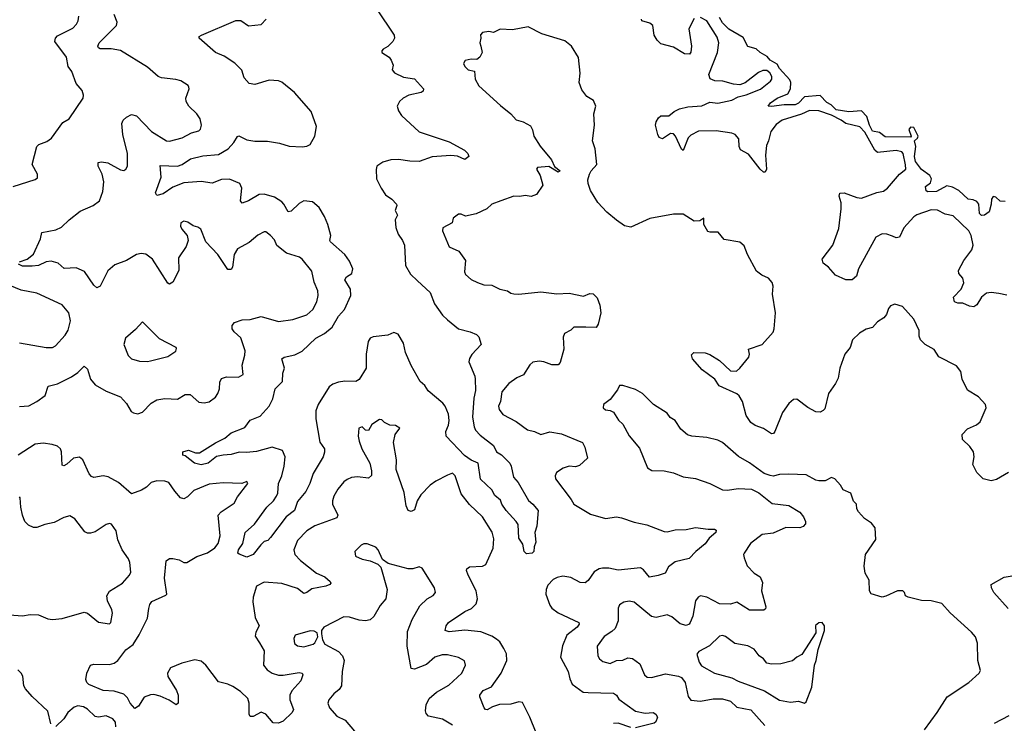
# Model space of a CAD drawing. Extents: x 1892934 to 2008621, y 567149 to 683290.
# Tile 134 of 256: x 1928487 to 1934719, y 643167 to 647622. Entities that reach past the tile are written whole.
import ezdxf

# ---------------------------------------------------------------- set-up
doc = ezdxf.new("R2010")
doc.units = 0

msp = doc.modelspace()

# ---------------------------------------------------------------- linework, layer by layer
at = {"layer": '0CON20XD'}
for points in [[(1930745, 647690.9), (1930855.9, 647525), (1930858, 647505), (1930849.4, 647485), (1930817.6, 647452.4), (1930787.1, 647435), (1930778.1, 647425), (1930779.4, 647415), (1930824.4, 647385), (1930837.8, 647365), (1930850.8, 647335), (1930844.2, 647305), (1930858, 647285), (1930915, 647257.3), (1930985, 647247.5), (1931041.5, 647185), (1931039.8, 647170.2), (1931028.7, 647161.3), (1930950, 647145), (1930914.7, 647125.3), (1930891.2, 647105), (1930876.2, 647075), (1930884, 647045), (1930904, 647015), (1931015, 646911.4), (1931205, 646849.4), (1931302, 646795), (1931324, 646775), (1931330, 646755), (1931305, 646736), (1931258, 646758), (1931215, 646762.7), (1931097, 646753), (1931015, 646723.9), (1930955.3, 646725.3), (1930885, 646737.9), (1930835, 646734.4), (1930785, 646720), (1930748, 646695), (1930743, 646673), (1930745.7, 646615), (1930775.6, 646555), (1930802.2, 646512.2), (1930842.5, 646485), (1930870.8, 646455), (1930872.9, 646445), (1930862.5, 646415), (1930877.5, 646385), (1930862.5, 646355), (1930866.6, 646306.6), (1930881.9, 646265), (1930910, 646225), (1930922.9, 646195), (1930928.1, 646065), (1930960.6, 646010.6), (1931005, 645968.1), (1931085.6, 645895), (1931112.2, 645822.2), (1931162.3, 645752.3), (1931195, 645721.4), (1931263.3, 645665), (1931337.5, 645645), (1931378.3, 645628.3), (1931393.3, 645615), (1931406.7, 645565), (1931347.4, 645502.6), (1931332.9, 645477.1), (1931328.9, 645455), (1931366.9, 645365), (1931370, 645345), (1931370.9, 645275), (1931361.3, 645225), (1931352.5, 645105), (1931362.2, 645045), (1931372.3, 645022.3), (1931400.6, 644990.6), (1931486.4, 644926.4), (1931504.2, 644885), (1931536.8, 644866.8), (1931588, 644815), (1931598, 644795), (1931612.5, 644725), (1931642.3, 644692.3), (1931707.7, 644577.7), (1931733.8, 644555), (1931768.8, 644515), (1931758.8, 644415), (1931746.7, 644375), (1931753.3, 644315), (1931742.5, 644285), (1931740, 644255), (1931730, 644245), (1931695, 644240), (1931680, 644255), (1931671.7, 644301.7), (1931645, 644340), (1931641.2, 644425), (1931630, 644445), (1931565, 644514), (1931538.6, 644555), (1931530, 644580), (1931495, 644609.2), (1931475.5, 644645.5), (1931403.7, 644713.7), (1931388.6, 644815), (1931345, 644833.5), (1931301.9, 644861.9), (1931185.8, 644985), (1931183.1, 645015), (1931201.5, 645055), (1931204.6, 645085), (1931200, 645125), (1931178.9, 645175), (1931164.6, 645195), (1931073, 645273), (1931050.3, 645305), (1931021.4, 645331.4), (1930965, 645433.6), (1930927.9, 645515), (1930916, 645575), (1930881.1, 645631.1), (1930855, 645641.2), (1930816.3, 645623.7), (1930723.8, 645615), (1930704.7, 645605.3), (1930691.5, 645585), (1930679.6, 645505), (1930679.2, 645415), (1930635, 645344.4), (1930615, 645331.9), (1930545, 645332.8), (1930505, 645326.4), (1930468.6, 645315), (1930445, 645297.8), (1930376.4, 645185), (1930361.1, 645145), (1930361.5, 645095), (1930387.3, 644947.3), (1930416, 644905), (1930416.8, 644883.2), (1930406.9, 644855), (1930345, 644748), (1930323.3, 644685), (1930297.5, 644635), (1930245, 644570.8), (1930225.8, 644515), (1930174, 644475), (1930075, 644343.3), (1930057.5, 644325), (1930035, 644317.5), (1930013, 644297), (1929965, 644236.7), (1929925, 644218.6), (1929875, 644237.5), (1929867.5, 644245), (1929871.2, 644265), (1929898.8, 644305), (1929914.2, 644375), (1929972.8, 644427.2), (1930050.4, 644535), (1930092.1, 644575), (1930112.5, 644605), (1930120, 644625), (1930124.5, 644685), (1930146.3, 644733.7), (1930160.9, 644795), (1930167.9, 644855), (1930150, 644895), (1930085, 644916.2), (1929985, 644888.2), (1929921.7, 644881.7), (1929875, 644884.5), (1929825, 644869.1), (1929775, 644864.4)], [(1928444.6, 646565.4), (1928585, 646610), (1928599.3, 646620.7), (1928600, 646645), (1928566, 646705), (1928595, 646820), (1928607.3, 646832.7), (1928659.1, 646850.9), (1928688.1, 646871.9), (1928759.1, 646970.9), (1928800, 646995), (1928887.5, 647125), (1928891.4, 647145), (1928883, 647173), (1928845, 647218.8), (1928816.7, 647295), (1928793.1, 647325), (1928782.9, 647385), (1928709.5, 647485), (1928713.3, 647505), (1928725, 647520.6), (1928775.8, 647545), (1928822.4, 647567.6), (1928846.9, 647593.1), (1928855.9, 647615.9), (1928860.6, 647645)], [(1928485, 646090), (1928535, 646106.7), (1928575, 646137.1), (1928617.5, 646235), (1928626.7, 646275), (1928715, 646291.9), (1928752.1, 646307.9), (1928798.8, 646355), (1928870, 646410), (1928951.2, 646445), (1928990.8, 646475), (1929013.3, 646535), (1929018.2, 646595), (1929009.5, 646645), (1928982.9, 646695), (1928982.9, 646717.1), (1929005, 646722.5), (1929045, 646715.8), (1929125, 646671.2), (1929145, 646666.7), (1929157.5, 646675), (1929168.8, 646695), (1929168.6, 646775), (1929140, 646895), (1929132.5, 646965), (1929140.8, 646985), (1929162.5, 647005), (1929195, 647021.9), (1929225, 647013.1), (1929320, 646915), (1929415.8, 646854.2), (1929435, 646852.9), (1929515, 646874.5), (1929573.9, 646906.1), (1929621.5, 646918.5), (1929631.7, 646928.3), (1929638.2, 646955), (1929628.9, 646995), (1929607.1, 647027.1), (1929557.5, 647075), (1929540, 647105), (1929538, 647125), (1929560, 647185), (1929557.5, 647195), (1929552.5, 647205), (1929507.5, 647235), (1929475, 647244.2), (1929385, 647254.4), (1929362.6, 647262.6), (1929295, 647322.2), (1929125, 647426.9), (1929065, 647437.7), (1928995, 647437.5), (1928985, 647443.8), (1928980.8, 647455), (1928989.4, 647475), (1929099.4, 647585), (1929102.7, 647607.3), (1929085.6, 647655)], [(1929775, 644864.4), (1929732.7, 644857.3), (1929680, 644815), (1929635, 644803.3), (1929593.3, 644815), (1929535, 644860), (1929520, 644865), (1929520, 644885), (1929555, 644896.7), (1929598.8, 644878.8), (1929625, 644880), (1929725, 644943.1), (1929785, 644971.9), (1929825, 645005.6), (1929910.7, 645039.3), (1929944.4, 645085.6), (1930007.9, 645112.1), (1930065.7, 645175), (1930088.3, 645221.7), (1930103.3, 645285), (1930149.1, 645330.9), (1930151.9, 645385), (1930162.9, 645415), (1930146.2, 645475), (1930160, 645485), (1930228.9, 645501.1), (1930275, 645522.5), (1930360.8, 645605), (1930415, 645634.6), (1930464.2, 645675.8), (1930503.8, 645745), (1930541.8, 645788.2), (1930582.5, 645875), (1930580.9, 645915), (1930544.4, 645975), (1930555, 645994.3), (1930588.6, 646015), (1930595.5, 646045), (1930575, 646092.5), (1930545, 646134.4), (1930453.8, 646215), (1930449.6, 646225), (1930455.3, 646255), (1930436.9, 646325), (1930416, 646376), (1930382.5, 646432.5), (1930339.2, 646469.2), (1930285, 646475.4), (1930255, 646458.5), (1930205, 646410), (1930185.6, 646405.6), (1930159.5, 646455), (1930145, 646469.1), (1930098.5, 646498.5), (1930035, 646517.7), (1930002, 646515), (1929935, 646474.5), (1929895, 646460.8), (1929884.6, 646475), (1929893.6, 646555), (1929880, 646585), (1929815, 646611.6), (1929765, 646610.4), (1929705, 646588), (1929635, 646596.6), (1929525, 646588.2), (1929455, 646562.1), (1929395, 646519.5), (1929355, 646510), (1929346.2, 646525), (1929382.7, 646625), (1929375, 646698.8), (1929485, 646694.6), (1929514.1, 646705.9), (1929568.3, 646741.7), (1929645, 646759.6), (1929745, 646769.6), (1929807.1, 646805), (1929841.9, 646845), (1929865, 646883.3), (1929874.1, 646885.9), (1929925, 646860.8), (1929975, 646854), (1930055, 646854), (1930131.2, 646841.2), (1930191.5, 646821.5), (1930275, 646817.7), (1930305, 646820.9), (1930325, 646831.9), (1930355.3, 646884.7), (1930364.7, 646945), (1930331, 647041), (1930225, 647161.4), (1930145, 647227.5), (1930125, 647235.7), (1930065, 647238.6), (1929975, 647211.4), (1929938.8, 647218.8), (1929907.5, 647255), (1929893, 647303), (1929847.6, 647347.6), (1929781.1, 647391.1), (1929726.2, 647415), (1929622.5, 647505), (1929622.5, 647515), (1929636.4, 647523.6), (1929855, 647618), (1929887.3, 647617.3), (1929935, 647584.2), (1930015, 647591.2), (1930045.7, 647625)], [(1932755, 647629.5), (1932721.8, 647565), (1932738.4, 647455), (1932734.3, 647415.7), (1932727.1, 647402.9), (1932695, 647405.7), (1932625, 647448.5), (1932545, 647469.7), (1932522.4, 647492.4), (1932502.9, 647525), (1932493.3, 647585), (1932475, 647600.8), (1932425, 647614.4), (1932422.5, 647625)], [(1934735, 645878.9), (1934685, 645889.4), (1934635, 645895.7), (1934605, 645890.4), (1934575.3, 645864.7), (1934543.9, 645816.1), (1934525, 645804.4), (1934497.3, 645807.3), (1934456.2, 645826.2), (1934425, 645827.1), (1934404, 645835), (1934398, 645865), (1934445, 645915.8), (1934462.9, 645955), (1934455.7, 645985), (1934430, 646015), (1934429.2, 646035), (1934463, 646097), (1934513.4, 646165), (1934521.9, 646195), (1934509.6, 646255), (1934494.6, 646285), (1934395, 646379.6), (1934345, 646391.1), (1934295, 646416.6), (1934255, 646418.2), (1934165, 646386.4), (1934145, 646373.9), (1934083.3, 646305), (1934055, 646245.8), (1934035, 646240.8), (1934010.5, 646250.5), (1933975, 646263.3), (1933945, 646266.2), (1933906.5, 646245), (1933796.5, 646045), (1933782.4, 645997.6), (1933755.2, 645974.8), (1933715, 645976), (1933650, 646005), (1933605.8, 646055.8), (1933571.2, 646081.2), (1933565.4, 646105), (1933633.6, 646195), (1933670.6, 646299.4), (1933686.2, 646425), (1933685, 646462.5), (1933672.9, 646505), (1933677.3, 646522.7), (1933705, 646526.4), (1933785, 646496.9), (1933815, 646493.1), (1933912.8, 646527.2), (1933955, 646535.7), (1933980, 646555), (1934056, 646644), (1934094.7, 646675), (1934093.9, 646703.9), (1934079.1, 646775), (1934070.6, 646785), (1934035, 646793.1), (1933915, 646781.8), (1933900, 646795), (1933835, 646910.3), (1933805, 646944.2), (1933715, 646964.3), (1933686.3, 646986.3), (1933625, 647017.4), (1933545, 647045.3), (1933485, 647047), (1933435, 647023.6), (1933313.5, 646986.5), (1933275, 646958.5), (1933240.7, 646915), (1933226.6, 646855), (1933213.2, 646825), (1933206.8, 646765), (1933213.9, 646676.1), (1933205, 646657.5), (1933195, 646656.7), (1933173.8, 646675), (1933100.2, 646770.2), (1933048.3, 646798.3), (1933039.4, 646819.4), (1933038.5, 646868.5), (1933014.6, 646894.6), (1932993.2, 646903.2), (1932895, 646918.7), (1932782.9, 646917.1), (1932735, 646891.9), (1932718.1, 646875), (1932685, 646793.3), (1932675, 646802.5), (1932637.8, 646885), (1932625, 646898.9), (1932605, 646901.1), (1932555, 646868.2), (1932535, 646875.6), (1932524.7, 646894.7), (1932511.8, 646955), (1932514.5, 646975), (1932529.7, 647000.3), (1932545, 647012.5), (1932595, 647013.6), (1932628.6, 647041.4), (1932662.7, 647057.3), (1932715, 647069.6), (1932805, 647077.5), (1932855, 647099.3), (1932905, 647094.5), (1932995, 647111.8), (1933035, 647134.6), (1933085, 647145.5), (1933175, 647183.2), (1933238.1, 647231.9), (1933246.8, 647245), (1933248.2, 647261.8), (1933235, 647286.5), (1933215, 647300.8), (1933190.1, 647299.9), (1933162.5, 647287.5), (1933078, 647222), (1933045, 647210), (1933004, 647214), (1932936.8, 647233.2), (1932885.7, 647235.7), (1932857.3, 647247.3), (1932847.5, 647275), (1932904.3, 647414.3), (1932912.1, 647475), (1932900.8, 647510.8), (1932835.3, 647615), (1932795, 647636.2)], [(1934725, 646470), (1934693, 646473), (1934665, 646497.5), (1934648.3, 646501.7), (1934637.5, 646485), (1934636.4, 646453.6), (1934622.5, 646405), (1934592.5, 646385), (1934575, 646382.5), (1934562.5, 646395), (1934557.5, 646455), (1934545, 646470), (1934521.7, 646481.7), (1934490, 646485), (1934430.5, 646540.5), (1934391.7, 646561.7), (1934355, 646570.8), (1934290, 646535), (1934235, 646531.2), (1934225, 646537.5), (1934220, 646565), (1934250.8, 646589.2), (1934258.8, 646615), (1934246.5, 646636.5), (1934195, 646673.5), (1934156.2, 646725), (1934150.7, 646755), (1934158.9, 646818.9), (1934150, 646855), (1934168.8, 646871.2), (1934174.4, 646885), (1934145, 646939.1), (1934125, 646941.5), (1934113.6, 646926.4), (1934129.2, 646885), (1934125, 646878.8), (1933965, 646880.4), (1933928.3, 646908.2), (1933885, 646916.2), (1933865.3, 646955), (1933848.5, 647008.5), (1933815, 647044.4), (1933735, 647038.8), (1933655, 647051.7), (1933622.1, 647082.1), (1933595, 647097.1), (1933552.7, 647142.7), (1933455, 647134.5), (1933415.8, 647094.2), (1933395, 647083.8), (1933325, 647084), (1933245, 647071.5), (1933224.1, 647074.1), (1933238.6, 647095), (1933280.6, 647125), (1933347.7, 647152.3), (1933365.7, 647184.3), (1933367.3, 647225), (1933361.3, 647241.3), (1933295, 647313.8), (1933280.8, 647340.8), (1933236.1, 647365), (1933218.4, 647388.4), (1933172.7, 647415), (1933147.7, 647437.7), (1933095, 647452.9), (1933065, 647510), (1932975, 647562.4), (1932935, 647601.4), (1932916.5, 647636.6)], [(1934499.8, 644919.8), (1934454.4, 644965), (1934452.5, 644995), (1934485, 645031.1), (1934543.4, 645056.6), (1934566.2, 645075), (1934603.3, 645165), (1934600, 645185), (1934555, 645233.3), (1934485, 645276.7), (1934452.9, 645345), (1934444.2, 645395), (1934415, 645431.2), (1934305, 645486.7), (1934275, 645533.3), (1934217.5, 645565), (1934187.5, 645595), (1934179.3, 645619.3), (1934178.8, 645655), (1934146.2, 645725), (1934075, 645806.2), (1934025, 645820), (1933999.3, 645810.7), (1933986.4, 645793.6), (1933973.3, 645755), (1933956.7, 645735), (1933915, 645710), (1933885, 645672.5), (1933845, 645662.5), (1933801.7, 645638.3), (1933757.5, 645595), (1933743.6, 645546.4), (1933710, 645505), (1933677.5, 645415), (1933667.3, 645352.7), (1933650.6, 645319.4), (1933606.2, 645255), (1933582.5, 645157.5), (1933573, 645147), (1933553.3, 645136.7), (1933525, 645139.2), (1933475, 645165.6), (1933405, 645218.8), (1933385, 645217.5), (1933355, 645192), (1933314.2, 645135), (1933265.9, 645014.1), (1933257.1, 645002.9), (1933245, 645000.8), (1933193.8, 645033.8), (1933142.6, 645052.6), (1933115, 645070.8), (1933085.7, 645115), (1933062.5, 645205), (1933041.2, 645241.2), (1933025, 645254), (1932913.2, 645303.2), (1932886.7, 645345), (1932805.8, 645405.8), (1932746, 645475), (1932739.3, 645500.7), (1932752.5, 645515), (1932825, 645513.3), (1932855, 645502.5), (1932915, 645464.5), (1932985, 645398), (1933024.3, 645395.7), (1933044.5, 645415.5), (1933102.5, 645485), (1933106, 645505), (1933100, 645535), (1933186.2, 645565), (1933255, 645644), (1933261.9, 645665), (1933270, 645765), (1933250.6, 645885), (1933256.4, 645935), (1933248.9, 645958.9), (1933225.8, 645985.8), (1933183.3, 646005), (1933149.7, 646029.7), (1933093.8, 646135), (1933071.2, 646191.2), (1933045, 646212.5), (1932945, 646230), (1932907.7, 646277.7), (1932856.1, 646276.1), (1932841.7, 646281.7), (1932817.5, 646325), (1932816.4, 646366.4), (1932791.7, 646348.3), (1932755, 646347.5), (1932685, 646390), (1932625, 646391.2), (1932475, 646363.8), (1932355, 646308.6), (1932315, 646316.7), (1932265, 646353.8), (1932202.9, 646402.9), (1932145.6, 646465), (1932100.5, 646540.5), (1932083.8, 646585), (1932081.7, 646608.3), (1932093.3, 646645), (1932103.3, 646665), (1932140, 646705), (1932128, 646805), (1932111.2, 646855), (1932125.7, 646955), (1932121.4, 647025), (1932133.3, 647075), (1932119.5, 647109.5), (1932076.1, 647136.1), (1932045, 647177.5), (1932028, 647225), (1932033.9, 647283.9), (1932023, 647383), (1931978.8, 647455), (1931937.6, 647487.6), (1931792.4, 647532.4), (1931705, 647576), (1931605, 647558.8), (1931527, 647563), (1931485, 647540), (1931455, 647547.5), (1931415, 647540), (1931404.2, 647525.8), (1931406.2, 647505), (1931399.2, 647475), (1931405.8, 647455), (1931412.9, 647415), (1931400, 647385), (1931380.3, 647369.7), (1931345, 647373.1), (1931306.8, 647363.2), (1931295.7, 647345), (1931303.8, 647325), (1931325, 647304), (1931365.3, 647295.3), (1931368.7, 647245), (1931393.1, 647203.1), (1931528.8, 647078.8), (1931595.9, 647025.9), (1931628, 646988), (1931673.3, 646975), (1931719.5, 646949.5), (1931732, 646925), (1931740.6, 646885), (1931780.5, 646820.5), (1931853.3, 646735), (1931871.7, 646691.7), (1931907.5, 646665), (1931895, 646657.5), (1931835, 646692.5), (1931763, 646687), (1931757.5, 646675), (1931780, 646635), (1931798.8, 646575), (1931756.7, 646515), (1931725, 646503.3), (1931685, 646510), (1931652.7, 646502.7), (1931615, 646505.7), (1931532.5, 646475), (1931475, 646453.8), (1931443.3, 646425), (1931375, 646392), (1931307.5, 646377.5), (1931281.7, 646391.7), (1931265, 646391.2), (1931231.2, 646365), (1931223.3, 646335), (1931165.8, 646304.2), (1931162, 646285), (1931204, 646184), (1931266.4, 646156.4), (1931308.1, 646098.1), (1931302.9, 646025), (1931309.1, 646009.1), (1931345, 645978), (1931385, 645957.5), (1931425, 645944), (1931475, 645941.4), (1931525, 645915.5), (1931575, 645906.2), (1931595, 645891.2), (1931615, 645886.2), (1931645, 645884), (1931785, 645898.8), (1931885.9, 645885.9), (1931965, 645890), (1932055, 645871.8), (1932095, 645888.1), (1932116.8, 645886.8), (1932141.2, 645861.2), (1932158.8, 645815), (1932164, 645765), (1932148.8, 645695), (1932135, 645673.3), (1932070, 645675), (1931995, 645675.8), (1931975, 645656.2), (1931935.7, 645634.3), (1931927.3, 645612.7), (1931931.4, 645535), (1931908.3, 645451.7), (1931895, 645436.2), (1931855, 645435.8), (1931805, 645456.2), (1931775, 645460), (1931735, 645453.3), (1931715, 645436.7), (1931675, 645372.9), (1931634.2, 645355), (1931581.8, 645318.2), (1931537.3, 645265), (1931529.4, 645205), (1931517.5, 645175), (1931520.8, 645155), (1931545, 645121.4), (1931628.2, 645078.2), (1931701.2, 645025), (1931745, 645015.4), (1931785, 644996.4), (1931842.9, 645012.9), (1931915, 645000), (1932048.8, 644945), (1932064.2, 644915), (1932080, 644845), (1932030.2, 644799.8), (1932005, 644792), (1931965, 644795.3), (1931927.4, 644782.6), (1931883.3, 644755), (1931875.6, 644735), (1931878.1, 644715), (1931976.7, 644585), (1931993.8, 644553.8), (1932100.4, 644490.4), (1932195, 644464.5), (1932264.5, 644474.5), (1932295, 644468.9), (1932375, 644440), (1932455, 644424.4), (1932565, 644380.5), (1932585, 644378.9), (1932635, 644393.1), (1932705, 644394.4), (1932765, 644407.1), (1932844.2, 644395.8), (1932885, 644396.2), (1932895, 644390), (1932892.5, 644375), (1932850.8, 644339.2), (1932825, 644302.7), (1932766.2, 644255), (1932725, 644210), (1932635, 644188.6), (1932592.6, 644157.4), (1932571.5, 644118.5), (1932527.1, 644102.9), (1932472.7, 644092.7), (1932435, 644138.6), (1932415, 644150.6), (1932275, 644136.2), (1932215, 644148.8), (1932175, 644148.5), (1932155, 644145.5), (1932123, 644127), (1932085, 644071.9), (1932065, 644057.5), (1932035, 644059.6), (1931975, 644091.1), (1931925, 644098.2), (1931889.5, 644090.5), (1931863, 644077), (1931828.8, 644041.2), (1931819.1, 644015), (1931817.5, 643985), (1931842.1, 643915), (1931855, 643895.7), (1931895, 643867.5), (1932026.2, 643805), (1932028, 643795), (1932015.7, 643775), (1931950.6, 643725), (1931922.3, 643657.7), (1931910.2, 643585), (1931958.9, 643495), (1931968.3, 643448.3), (1931983.8, 643415), (1932053.1, 643365), (1932085, 643361.2), (1932245, 643358), (1932263.8, 643345), (1932279.7, 643319.7), (1932384.6, 643244.6), (1932445, 643230.4), (1932495.6, 643235.6), (1932513.8, 643225), (1932523.8, 643205), (1932513.2, 643176.8), (1932501.7, 643168.3), (1932385, 643138.3)], [(1928485, 645172.1), (1928545, 645178.1), (1928596.2, 645205), (1928647, 645243), (1928667.7, 645302.3), (1928725, 645315.6), (1928815, 645360), (1928855, 645388.9), (1928895, 645428.8), (1928915, 645408.8), (1928935.6, 645345), (1928965, 645309.2), (1929035, 645269.4), (1929125, 645234.3), (1929161.7, 645191.7), (1929192.1, 645142.1), (1929206.4, 645133.6), (1929235, 645126.2), (1929265, 645136.2), (1929318, 645195), (1929355, 645214.4), (1929405, 645223.1), (1929485, 645219.4), (1929535, 645250), (1929565, 645249.2), (1929620.7, 645200.7), (1929655, 645197.1), (1929685, 645202.9), (1929725, 645232.5), (1929741.4, 645255), (1929751.4, 645285), (1929752.4, 645327.6), (1929765, 645350), (1929795, 645361.1), (1929871.7, 645358.3), (1929901.2, 645375), (1929894.5, 645435.5), (1929912.7, 645497.3), (1929914.3, 645525), (1929886.8, 645606.8), (1929844.3, 645645), (1929831.1, 645665), (1929831.1, 645685), (1929846, 645705), (1929895, 645722.2), (1929945, 645723.3), (1930015, 645742.5), (1930125, 645711.9), (1930215, 645724.6), (1930305, 645754.4), (1930342.8, 645787.2), (1930367.8, 645835), (1930375.6, 645875), (1930373.1, 645905), (1930349.6, 645959.6), (1930335, 646030), (1930274.2, 646105), (1930257.5, 646117.5), (1930175, 646143.5), (1930115, 646191.9), (1930098.7, 646228.7), (1930075, 646255.8), (1930045, 646278), (1930035, 646278.8), (1929993.2, 646256.8), (1929939.5, 646210.5), (1929865, 646170.8), (1929844.5, 646135), (1929834.2, 646055), (1929825, 646041.2), (1929805, 646040.8), (1929740.6, 646135), (1929664.2, 646215), (1929632.5, 646295), (1929615, 646307.5), (1929585, 646316.7), (1929550.7, 646340.7), (1929525, 646346.7), (1929507.5, 646335), (1929503.9, 646313.9), (1929512.5, 646295), (1929546.1, 646256.1), (1929552, 646225), (1929540, 646185), (1929491.4, 646115), (1929494.3, 646035), (1929455, 645960), (1929435, 645946.7), (1929425, 645953.8), (1929326.3, 646106.3), (1929285, 646137.1), (1929255, 646140.8), (1929225, 646135.8), (1929162.4, 646097.6), (1929089.4, 646070.6), (1929045, 646032.5), (1928995.7, 645935), (1928975, 645924), (1928955, 645941.2), (1928897.2, 646027.2), (1928845, 646051.5), (1928767.3, 646047.3), (1928729.5, 646079.5), (1928685, 646092.5), (1928655, 646089.1), (1928605, 646066.1), (1928565, 646060.9), (1928505, 646061.1), (1928480, 646075)], [(1928485.7, 645575.7), (1928655, 645545.8), (1928695, 645547.5), (1928713.2, 645556.8), (1928775, 645624.2), (1928794.4, 645655.6), (1928807.8, 645715), (1928797.5, 645765), (1928755, 645815.7), (1928595, 645891.4), (1928495, 645910.5), (1928425, 645940)], [(1929295, 645457.5), (1929315, 645462.5), (1929425, 645490), (1929475.9, 645524.1), (1929479.3, 645539.3), (1929476.1, 645546.1), (1929370.7, 645600.7), (1929265, 645710), (1929219.5, 645660.5), (1929156.2, 645605), (1929146, 645565), (1929174, 645495), (1929195, 645474), (1929245, 645460), (1929295, 645457.5)], [(1934213.8, 643125), (1934294.7, 643235.3), (1934356, 643335), (1934493.8, 643425), (1934560, 643485), (1934568.3, 643501.7), (1934550.8, 643565), (1934548.6, 643675), (1934535.6, 643715), (1934511.9, 643745), (1934376.9, 643866.9), (1934324, 643925), (1934255, 643941.5), (1934195, 643944.3), (1934110, 643965), (1934093.6, 643973.6), (1934086.1, 643996.1), (1934075.8, 644005.8), (1934042.5, 644005), (1933968.7, 643971.3), (1933945, 643966.7), (1933875, 643986.2), (1933865.8, 644005), (1933864.1, 644074.1), (1933838.3, 644118.3), (1933831.7, 644161.7), (1933840, 644235), (1933905, 644330), (1933901.2, 644405), (1933877.5, 644435), (1933834.1, 644464.1), (1933795.9, 644505.9), (1933786.2, 644525), (1933784, 644555), (1933764.6, 644574.6), (1933748, 644625), (1933698, 644645), (1933681.1, 644675), (1933645.7, 644715.7), (1933625, 644722.9), (1933585, 644701.4), (1933545, 644701.4), (1933525, 644705.8), (1933465, 644741.1), (1933355, 644745.5), (1933295, 644742.5), (1933255, 644732.2), (1933236.7, 644736.7), (1933197.7, 644747.7), (1933105, 644817.3), (1933036.1, 644856.1), (1932935, 644944.2), (1932905, 644960.8), (1932835, 644976.2), (1932740, 644985), (1932714.3, 644994.3), (1932670.3, 645030.3), (1932635, 645084), (1932604.3, 645104.3), (1932585, 645130), (1932498.8, 645185), (1932428.8, 645255), (1932385, 645280.8), (1932303.6, 645306.4), (1932283.6, 645306.4), (1932270.7, 645279.3), (1932225, 645217.5), (1932182.5, 645185), (1932180, 645165), (1932195, 645152.5), (1932225, 645147.5), (1932245, 645136.7), (1932277, 645087), (1932305, 645061.2), (1932345, 644987.5), (1932409.8, 644909.8), (1932460, 644785), (1932487.3, 644767.3), (1932565, 644765.6), (1932625, 644752.5), (1932685, 644728), (1932765, 644716.7), (1932855, 644684.4), (1932935, 644645.7), (1932967, 644643), (1933035, 644654.2), (1933118.9, 644648.9), (1933165, 644627.1), (1933248.3, 644558.3), (1933355, 644546.9), (1933425, 644504), (1933447.5, 644475), (1933460, 644445), (1933459.5, 644430.5), (1933445, 644413.3), (1933425, 644404), (1933335, 644407.5), (1933255, 644372), (1933185, 644362), (1933112.5, 644305), (1933072.5, 644245), (1933067.5, 644235), (1933071.2, 644215), (1933091.4, 644165), (1933135, 644116.9), (1933173.6, 644093.6), (1933189.1, 644059.1), (1933181.1, 644005), (1933210, 643905), (1933207.6, 643892.4), (1933196.9, 643883.1), (1933105, 643884.4), (1933025, 643933.1), (1932985, 643922.4), (1932915, 643922.7), (1932835, 643966.5), (1932795, 643974.3), (1932780, 643965), (1932765, 643943.3), (1932746.8, 643845), (1932730.5, 643805), (1932724.2, 643795), (1932705, 643786.4), (1932667.3, 643797.3), (1932615, 643840.6), (1932585, 643854.3), (1932515, 643836.9), (1932485, 643843.1), (1932375, 643933.1), (1932345, 643940), (1932310, 643935), (1932283.4, 643916.6), (1932274.3, 643895.7), (1932274.4, 643815), (1932255, 643767.5), (1932235, 643747.5), (1932185, 643716.9), (1932141.4, 643655), (1932146, 643595), (1932155.8, 643575.8), (1932178.3, 643558.3), (1932225, 643545.8), (1932265, 643564), (1932305, 643567.5), (1932335, 643581.8), (1932365, 643577.7), (1932412.6, 643542.6), (1932440.6, 643475), (1932458.9, 643458.9), (1932485, 643456.7), (1932575, 643479.6), (1932656.7, 643465), (1932675, 643456.5), (1932698.9, 643425), (1932717.8, 643337.8), (1932735, 643314.2), (1932795, 643306.7), (1932875, 643322.3), (1932935, 643322.1), (1932985, 643306.2), (1933025, 643269.2), (1933115, 643251.8), (1933203.8, 643153.8)], [(1931755, 643107.3), (1931715.3, 643205), (1931668.1, 643298.1), (1931645, 643304), (1931595, 643287.5), (1931524.3, 643285.8), (1931478.3, 643271.7), (1931445, 643253.3), (1931435, 643254.2), (1931425.8, 643265), (1931398.8, 643335), (1931400, 643345), (1931420, 643375), (1931472.4, 643397.6), (1931533.5, 643485), (1931569.5, 643565), (1931566.9, 643606.9), (1931551.5, 643641.5), (1931525, 643683.3), (1931505, 643699.6), (1931475, 643718.8), (1931405, 643746.4), (1931305, 643757.7), (1931205, 643745.6), (1931180, 643755), (1931185.8, 643785), (1931200, 643805), (1931304.3, 643875.7), (1931345.6, 643895), (1931375.9, 643924.1), (1931383.6, 643955), (1931376.7, 644005), (1931325.7, 644105), (1931314.2, 644135), (1931316, 644145), (1931332.7, 644157.3), (1931415, 644161.9), (1931436.4, 644173.6), (1931483.1, 644275), (1931488.5, 644335), (1931477.2, 644377.2), (1931415.7, 644475), (1931333.1, 644553.1), (1931280.2, 644620.2), (1931243.8, 644735), (1931225, 644751.2), (1931195, 644738), (1931119.7, 644700.3), (1931085, 644675.8), (1931025, 644614.2), (1931002.9, 644575), (1930985, 644518.8), (1930965, 644508.8), (1930945, 644513.8), (1930932.5, 644545), (1930919.5, 644629.5), (1930869.2, 644775), (1930870.6, 644835), (1930852.5, 644945), (1930863.3, 644995), (1930892.5, 645035), (1930865, 645052.5), (1930830, 645055), (1930795, 645072.5), (1930778.3, 645088.3), (1930765, 645090), (1930715, 645058.8), (1930695, 645021.2), (1930675, 645023.3), (1930655, 645043.3), (1930633.3, 645035), (1930629.2, 644985), (1930635, 644952.5), (1930651.9, 644905), (1930702.5, 644815), (1930714.4, 644765), (1930713.1, 644736.9), (1930695, 644719.2), (1930625, 644727.9), (1930587.2, 644722.8), (1930558.9, 644711.1), (1930538.6, 644695), (1930501.3, 644648.7), (1930475.3, 644604.7), (1930465.5, 644575), (1930466.7, 644555), (1930499.4, 644485), (1930495, 644468.8), (1930355, 644418.2), (1930303.8, 644386.2), (1930245.6, 644325), (1930221.5, 644265), (1930228.5, 644235), (1930265, 644196.9), (1930365, 644117.5), (1930417.5, 644095), (1930452, 644065), (1930455.6, 644054.4), (1930448.8, 644045), (1930423.3, 644035), (1930335, 644018.9), (1930305, 643994.4), (1930285, 643989.2), (1930245, 644020.6), (1930145, 644051.9), (1930035, 644060.8), (1929986.2, 644035), (1929964.4, 643965), (1929963.2, 643936.8), (1929977.4, 643837.4), (1930002.5, 643785), (1929981.1, 643745), (1929977.8, 643717.8), (1930005, 643675.6)], [(1930005, 643675.6), (1930033.8, 643625), (1930029.1, 643535), (1930053.3, 643505), (1930085, 643484.6), (1930125, 643472.9), (1930155, 643472.4), (1930255, 643489.1), (1930273.8, 643485), (1930279.4, 643475), (1930265.4, 643435), (1930208.1, 643371.9), (1930196.5, 643345), (1930195.5, 643315), (1930219.2, 643255), (1930211.9, 643235), (1930155, 643181.2), (1930125, 643167.5), (1930090.7, 643170.7), (1930045.6, 643225), (1930015, 643238.1), (1929965, 643210), (1929945, 643210), (1929938.1, 643225), (1929938.4, 643295), (1929930.9, 643325), (1929885, 643368), (1929835, 643401.1), (1929805, 643415.7), (1929745, 643429.4), (1929665, 643534.3), (1929635, 643560.6), (1929595, 643569.1), (1929512.4, 643547.6), (1929441.5, 643518.5), (1929422.5, 643485), (1929424, 643464), (1929478.6, 643375), (1929489.2, 643345), (1929488.8, 643295), (1929476.1, 643283.9), (1929432.9, 643312.9), (1929375, 643338.6), (1929335, 643349.2), (1929315, 643348), (1929275, 643332), (1929238, 643275), (1929215, 643261.2), (1929185.8, 643295), (1929169.2, 643329.2), (1929145, 643351.1), (1929085, 643371.5), (1929015, 643375.4), (1928925, 643413.3), (1928910.9, 643425), (1928906.2, 643445), (1928911.9, 643485), (1928935, 643534.4), (1928955, 643541.5), (1929055, 643540.3), (1929085, 643546.9), (1929107.1, 643565), (1929158.5, 643631.5), (1929204.5, 643665), (1929243.7, 643726.3), (1929295, 643833.8), (1929304.3, 643895), (1929309.7, 643920.3), (1929322.6, 643937.4), (1929412.5, 643977.5), (1929417.5, 643985), (1929402.2, 644085), (1929414.4, 644195.6), (1929435, 644210.8), (1929455, 644210.6), (1929495, 644202), (1929525, 644184.2), (1929545, 644184.2), (1929607, 644223), (1929675, 644246.8), (1929722.6, 644277.4), (1929743.6, 644306.4), (1929754.7, 644355), (1929742.9, 644485), (1929760.8, 644505), (1929845, 644560.8), (1929865, 644601.2), (1929930, 644685), (1929925, 644697.5), (1929893.6, 644686.4), (1929775, 644688.9), (1929685, 644681.1), (1929587.9, 644642.1), (1929548.5, 644601.5), (1929525, 644588.1), (1929504.7, 644594.7), (1929467.6, 644637.6), (1929431.3, 644691.3), (1929405, 644699.4), (1929355, 644701.9), (1929319.1, 644690.9), (1929288.3, 644661.7), (1929257.4, 644642.6), (1929195, 644620.8), (1929111.7, 644691.7), (1929047.6, 644727.6), (1929015, 644734.3), (1928955, 644722.5), (1928940.5, 644730.5), (1928926.6, 644746.6), (1928885.7, 644835), (1928865, 644851.4), (1928826.2, 644845), (1928785, 644808.8), (1928765, 644797.5), (1928755, 644802.5), (1928751.5, 644885), (1928745.6, 644905), (1928725, 644921.9), (1928692.6, 644932.6), (1928635, 644940), (1928585, 644933.6), (1928476.2, 644863.8)], [(1934745, 644755.8), (1934668.8, 644711.2), (1934635, 644702.2), (1934585.8, 644715.8), (1934544.4, 644754.4), (1934520, 644805), (1934528.6, 644855), (1934524.4, 644885), (1934499.8, 644919.8)], [(1928395, 643856.4), (1928505, 643847.8), (1928553.6, 643856.4), (1928605, 643854.5), (1928665, 643829.5), (1928695, 643824.5), (1928755, 643831.5), (1928895, 643870), (1928916.2, 643865), (1928985, 643806.7), (1929055, 643796.2), (1929064.1, 643805.9), (1929074, 643865), (1929070.8, 643885), (1929042, 643942), (1929038.5, 643975), (1929056.1, 644003.9), (1929137.5, 644055), (1929181.4, 644105), (1929190, 644125), (1929183.5, 644185), (1929175, 644208), (1929136.1, 644266.1), (1929107.8, 644327.8), (1929097.1, 644385), (1929068.1, 644428.1), (1929055, 644432), (1929035, 644425.8), (1928965, 644378.6), (1928935, 644371.4), (1928915, 644371.4), (1928899.8, 644379.8), (1928835, 644462), (1928805, 644481.2), (1928765, 644469.2), (1928705, 644437.8), (1928645, 644425.6), (1928595, 644407.1), (1928575, 644406), (1928541.7, 644421.7), (1928519.2, 644445), (1928504, 644485), (1928493.3, 644535), (1928490, 644595), (1928485, 644600)], [(1931225.8, 643155), (1931162.7, 643192.7), (1931075, 643213.1), (1931059.1, 643229.1), (1931054.4, 643245), (1931058.5, 643285), (1931077.8, 643325), (1931125, 643363.3), (1931202, 643408), (1931285.6, 643485), (1931308, 643535), (1931302.3, 643562.3), (1931264.6, 643584.6), (1931195, 643600.4), (1931160, 643600), (1931115, 643586.5), (1931060.7, 643539.3), (1930985, 643510.9), (1930964.5, 643515), (1930938.2, 643655), (1930941.7, 643748.3), (1930971.4, 643825), (1931019.2, 643910.8), (1931065.8, 643955), (1931104.3, 643975.7), (1931118.8, 643995), (1931112, 644025), (1931035, 644150), (1931015, 644158.8), (1930974.2, 644145.8), (1930945, 644144.2), (1930818.3, 644178.3), (1930783.9, 644203.9), (1930756.2, 644265), (1930741.7, 644281.7), (1930685, 644303.8), (1930665, 644303.3), (1930647.5, 644295), (1930607.5, 644255), (1930612.5, 644225), (1930655, 644206.2)], [(1930655, 644206.2), (1930705, 644196.2), (1930754.1, 644174.1), (1930773.3, 644155), (1930813.3, 644015), (1930804.2, 643955), (1930767.4, 643912.6), (1930727.6, 643842.4), (1930705, 643821.9), (1930675, 643815.5), (1930635, 643819.1), (1930575, 643840), (1930539.3, 643840.7), (1930411.2, 643775), (1930396.7, 643755), (1930396.7, 643733.3), (1930402.5, 643695), (1930417.3, 643667.3), (1930505, 643621.9), (1930529.6, 643595), (1930539.6, 643565), (1930527.1, 643495), (1930524.4, 643405), (1930509.5, 643380.5), (1930475.5, 643354.5), (1930444.3, 643315), (1930437.5, 643295), (1930447.5, 643265), (1930495, 643211.5), (1930546.2, 643186.2), (1930606.4, 643116.4)], [(1934743.2, 643893.2), (1934651.3, 643995), (1934637.5, 644025), (1934635.8, 644045), (1934717, 644093), (1934805, 644106.4)], [(1933455, 643294.2), (1933465, 643302), (1933501.1, 643395), (1933517.5, 643535), (1933528.8, 643565), (1933540.4, 643635), (1933580.6, 643755), (1933580, 643785), (1933565, 643806), (1933545, 643804), (1933524.2, 643785.8), (1933525, 643740), (1933437, 643603), (1933405, 643586.2), (1933377.5, 643562.5), (1933305, 643544.5), (1933245, 643541.1), (1933215, 643547.8), (1933195, 643575.6), (1933167.1, 643595), (1933135, 643637.5), (1933095, 643658.1), (1933012.1, 643672.1), (1932954, 643716), (1932935, 643722.5), (1932915, 643719.2), (1932851.8, 643658.2), (1932785, 643620.8), (1932772, 643605), (1932788, 643555), (1932802, 643532), (1932884, 643485), (1932995, 643455.3), (1933033.2, 643433.2), (1933201.8, 643371.8), (1933295, 643313.8), (1933365, 643300), (1933415, 643307.5), (1933455, 643294.2)], [(1930285, 643651.2), (1930345, 643667.1), (1930355, 643675.8), (1930373.1, 643715), (1930369.7, 643739.7), (1930350.6, 643750.6), (1930325, 643751.9), (1930230, 643725), (1930220.8, 643705), (1930225, 643672.5), (1930245, 643656.7), (1930285, 643651.2)], [(1928682.8, 643162.8), (1928665, 643244.4), (1928565, 643336.9), (1928523.3, 643385), (1928513.5, 643405), (1928505.5, 643465.5), (1928495.8, 643485), (1928475, 643505.6)], [(1929095.6, 643145), (1929093.3, 643175), (1929077.1, 643195), (1929035, 643213.5), (1928985, 643205.5), (1928965, 643209.6), (1928915, 643256.2), (1928890.7, 643270.8), (1928855, 643276.8), (1928831.2, 643268.8), (1928792.3, 643235), (1928765, 643196.4), (1928715, 643147.5)], [(1934746.7, 643215), (1934655, 643165.6)], [(1932355, 643140.5), (1932275, 643167.6), (1932245, 643165.9)]]:
    msp.add_lwpolyline(points, dxfattribs=at)

doc.saveas('drawing.dxf')
